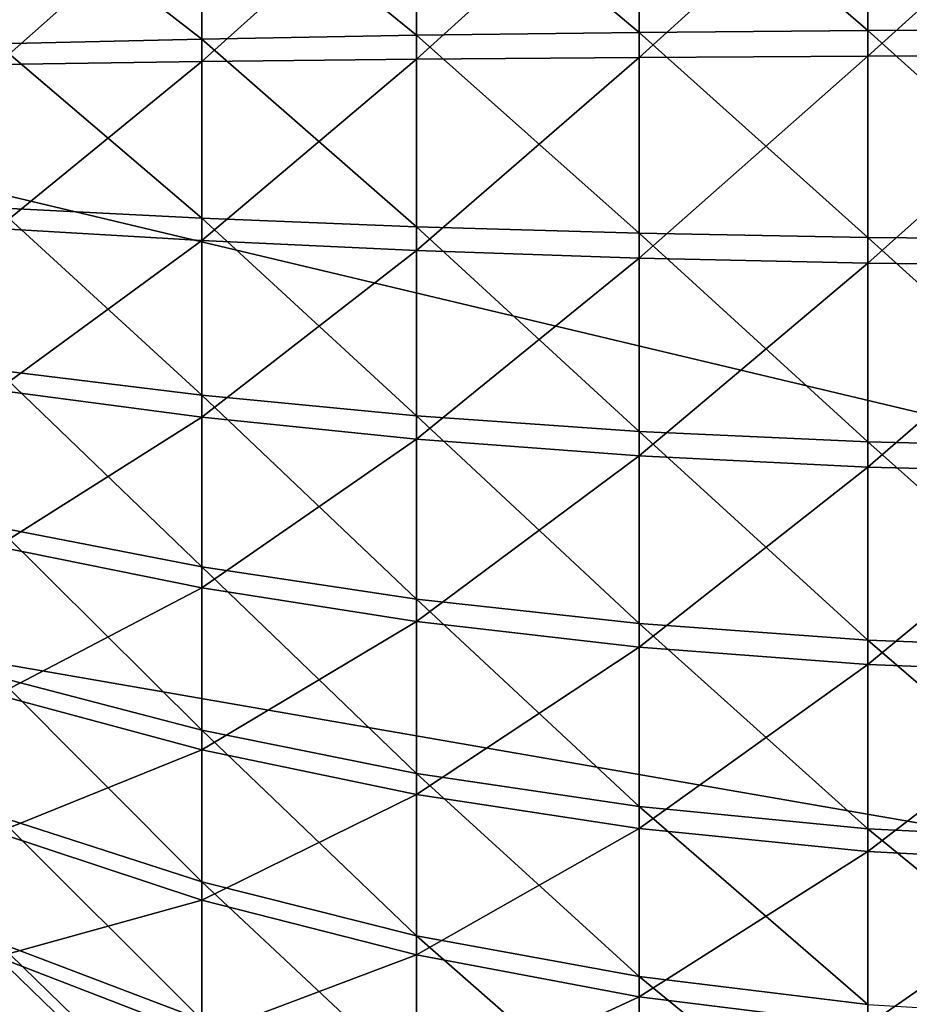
# Model space of a CAD drawing. Extents: x -118 to 117, y 0 to 85.
# Tile 45 of 99: x -17 to 0, y 29 to 48. Entities that reach past the tile are written whole.
import ezdxf

# ---------------------------------------------------------------- set-up
doc = ezdxf.new("R2010")
doc.units = 0
doc.header["$LTSCALE"] = 25.4
doc.layers.get('0').update_dxf_attribs({"color": 13, "linetype": 'CONTINUOUS'})

# ---------------------------------------------------------------- blocks, each defined once
blk = doc.blocks.new('INA-4907_STL')
at = {"color": 18}
mesh = blk.add_polyface(dxfattribs=at)
corners = [(100, 16.979, 92.39), (-100, 64.551, 87.39), (-100, 16.979, 92.39), (-97.853, 84.979, 85.243), (97.853, 84.979, 85.243), (100, 64.551, 87.39)]
mesh.append_faces([[corners[k] for k in face] for face in [(0, 1, 2), (4, 0, 5)]], dxfattribs={"vtx0": -1, "color": 18})
mesh.append_faces([[corners[k] for k in face] for face in [(1, 0, 3), (3, 0, 4)]], dxfattribs={"vtx0": -1, "vtx1": -1, "color": 18})
mesh = blk.add_polyface(dxfattribs=at)
corners = [(-97.853, 84.979, 19.537), (-100, 16.979, 12.39), (-100, 64.551, 17.39), (100, 16.979, 12.39), (97.853, 84.979, 19.537), (100, 64.551, 17.39)]
mesh.append_faces([[corners[k] for k in face] for face in [(0, 1, 2), (3, 4, 5)]], dxfattribs={"vtx0": -1, "color": 18})
mesh.append_faces([[corners[k] for k in face] for face in [(1, 0, 3)]], dxfattribs={"vtx0": -1, "vtx1": -1, "color": 18})
mesh.append_faces([[corners[k] for k in face] for face in [(3, 0, 4)]], dxfattribs={"vtx0": -1, "vtx2": -1, "color": 18})
at = {"color": 7}
mesh = blk.add_polyface(dxfattribs=at)
corners = [(-96.502, 83.479, 83.893), (-100, 15.479, 91.04), (-100, 50.201, 87.39), (100, 15.479, 91.04), (96.502, 83.479, 83.893), (100, 50.201, 87.39)]
mesh.append_faces([[corners[k] for k in face] for face in [(0, 1, 2), (3, 4, 5)]], dxfattribs={"vtx0": -1, "color": 7})
mesh.append_faces([[corners[k] for k in face] for face in [(1, 0, 3)]], dxfattribs={"vtx0": -1, "vtx1": -1, "color": 7})
mesh.append_faces([[corners[k] for k in face] for face in [(3, 0, 4)]], dxfattribs={"vtx0": -1, "vtx2": -1, "color": 7})
mesh = blk.add_polyface(dxfattribs=at)
corners = [(100, 15.479, 13.741), (-100, 50.201, 17.39), (-100, 15.479, 13.741), (-96.502, 83.479, 20.888), (96.502, 83.479, 20.888), (100, 50.201, 17.39)]
mesh.append_faces([[corners[k] for k in face] for face in [(0, 1, 2), (4, 0, 5)]], dxfattribs={"vtx0": -1, "color": 7})
mesh.append_faces([[corners[k] for k in face] for face in [(1, 0, 3), (3, 0, 4)]], dxfattribs={"vtx0": -1, "vtx1": -1, "color": 7})
mesh = blk.add_polyface(dxfattribs=at)
corners = [(-0.857, 48.095, 82.715), (-5.267, 51.905, 81.385), (-5.267, 48.057, 81.805), (-0.857, 52.064, 82.282)]
mesh.append_faces([[corners[k] for k in face] for face in [(0, 1, 2), (1, 0, 3)]], dxfattribs={"vtx0": -1, "color": 7})
mesh = blk.add_polyface(dxfattribs=at)
corners = [(3.622, 48.115, 83.182), (-0.857, 52.064, 82.282), (-0.857, 48.095, 82.715), (3.622, 52.145, 82.742)]
mesh.append_faces([[corners[k] for k in face] for face in [(0, 1, 2), (1, 0, 3)]], dxfattribs={"vtx0": -1, "color": 7})
mesh = blk.add_polyface(dxfattribs=at)
corners = [(-5.267, 48.057, 81.805), (-9.564, 51.67, 80.061), (-9.564, 48.001, 80.461), (-5.267, 51.905, 81.385)]
mesh.append_faces([[corners[k] for k in face] for face in [(0, 1, 2), (1, 0, 3)]], dxfattribs={"vtx0": -1, "color": 7})
mesh = blk.add_polyface(dxfattribs=at)
corners = [(-9.564, 48.001, 80.461), (-13.706, 51.362, 78.322), (-13.706, 47.927, 78.696), (-9.564, 51.67, 80.061)]
mesh.append_faces([[corners[k] for k in face] for face in [(0, 1, 2), (1, 0, 3)]], dxfattribs={"vtx0": -1, "color": 7})
mesh = blk.add_polyface(dxfattribs=at)
corners = [(3.622, 51.646, 22.89), (-0.857, 47.597, 22.985), (-0.857, 51.572, 23.351), (3.622, 47.608, 22.518)]
mesh.append_faces([[corners[k] for k in face] for face in [(0, 1, 2), (1, 0, 3)]], dxfattribs={"vtx0": -1, "color": 7})
mesh = blk.add_polyface(dxfattribs=at)
corners = [(-0.857, 51.572, 23.351), (-5.267, 47.574, 23.896), (-5.267, 51.428, 24.251), (-0.857, 47.597, 22.985)]
mesh.append_faces([[corners[k] for k in face] for face in [(0, 1, 2), (1, 0, 3)]], dxfattribs={"vtx0": -1, "color": 7})
mesh = blk.add_polyface(dxfattribs=at)
corners = [(-13.706, 47.927, 78.696), (-17.652, 50.983, 76.185), (-17.652, 47.837, 76.529), (-13.706, 51.362, 78.322)]
mesh.append_faces([[corners[k] for k in face] for face in [(0, 1, 2), (1, 0, 3)]], dxfattribs={"vtx0": -1, "color": 7})
mesh = blk.add_polyface(dxfattribs=at)
corners = [(-5.267, 51.428, 24.251), (-9.564, 47.54, 25.24), (-9.564, 51.215, 25.579), (-5.267, 47.574, 23.896)]
mesh.append_faces([[corners[k] for k in face] for face in [(0, 1, 2), (1, 0, 3)]], dxfattribs={"vtx0": -1, "color": 7})
mesh = blk.add_polyface(dxfattribs=at)
corners = [(-9.564, 51.215, 25.579), (-13.706, 47.496, 27.006), (-13.706, 50.936, 27.323), (-9.564, 47.54, 25.24)]
mesh.append_faces([[corners[k] for k in face] for face in [(0, 1, 2), (1, 0, 3)]], dxfattribs={"vtx0": -1, "color": 7})
mesh = blk.add_polyface(dxfattribs=at)
corners = [(-13.706, 50.936, 27.323), (-17.652, 47.441, 29.175), (-17.652, 50.593, 29.465), (-13.706, 47.496, 27.006)]
mesh.append_faces([[corners[k] for k in face] for face in [(0, 1, 2), (1, 0, 3)]], dxfattribs={"vtx0": -1, "color": 7})
mesh = blk.add_polyface(dxfattribs=at)
corners = [(-5.267, 44.188, 81.708), (-9.564, 48.001, 80.461), (-9.564, 44.312, 80.368), (-5.267, 48.057, 81.805)]
mesh.append_faces([[corners[k] for k in face] for face in [(0, 1, 2), (1, 0, 3)]], dxfattribs={"vtx0": -1, "color": 7})
mesh = blk.add_polyface(dxfattribs=at)
corners = [(-0.857, 44.105, 82.614), (-5.267, 48.057, 81.805), (-5.267, 44.188, 81.708), (-0.857, 48.095, 82.715)]
mesh.append_faces([[corners[k] for k in face] for face in [(0, 1, 2), (1, 0, 3)]], dxfattribs={"vtx0": -1, "color": 7})
mesh = blk.add_polyface(dxfattribs=at)
corners = [(3.622, 44.062, 83.08), (-0.857, 48.095, 82.715), (-0.857, 44.105, 82.614), (3.622, 48.115, 83.182)]
mesh.append_faces([[corners[k] for k in face] for face in [(0, 1, 2), (1, 0, 3)]], dxfattribs={"vtx0": -1, "color": 7})
mesh = blk.add_polyface(dxfattribs=at)
corners = [(-13.706, 44.474, 78.61), (-17.652, 47.837, 76.529), (-17.652, 44.673, 76.449), (-13.706, 47.927, 78.696)]
mesh.append_faces([[corners[k] for k in face] for face in [(0, 1, 2), (1, 0, 3)]], dxfattribs={"vtx0": -1, "color": 7})
mesh = blk.add_polyface(dxfattribs=at)
corners = [(-9.564, 44.312, 80.368), (-13.706, 47.927, 78.696), (-13.706, 44.474, 78.61), (-9.564, 48.001, 80.461)]
mesh.append_faces([[corners[k] for k in face] for face in [(0, 1, 2), (1, 0, 3)]], dxfattribs={"vtx0": -1, "color": 7})
mesh = blk.add_polyface(dxfattribs=at)
corners = [(-13.706, 47.496, 27.006), (-17.652, 44.279, 29.307), (-17.652, 47.441, 29.175), (-13.706, 44.044, 27.15)]
mesh.append_faces([[corners[k] for k in face] for face in [(0, 1, 2), (1, 0, 3)]], dxfattribs={"vtx0": -1, "color": 7})
mesh = blk.add_polyface(dxfattribs=at)
corners = [(-9.564, 47.54, 25.24), (-13.706, 44.044, 27.15), (-13.706, 47.496, 27.006), (-9.564, 43.853, 25.394)]
mesh.append_faces([[corners[k] for k in face] for face in [(0, 1, 2), (1, 0, 3)]], dxfattribs={"vtx0": -1, "color": 7})
mesh = blk.add_polyface(dxfattribs=at)
corners = [(-5.267, 47.574, 23.896), (-9.564, 43.853, 25.394), (-9.564, 47.54, 25.24), (-5.267, 43.707, 24.057)]
mesh.append_faces([[corners[k] for k in face] for face in [(0, 1, 2), (1, 0, 3)]], dxfattribs={"vtx0": -1, "color": 7})
mesh = blk.add_polyface(dxfattribs=at)
corners = [(-0.857, 47.597, 22.985), (-5.267, 43.707, 24.057), (-5.267, 47.574, 23.896), (-0.857, 43.608, 23.152)]
mesh.append_faces([[corners[k] for k in face] for face in [(0, 1, 2), (1, 0, 3)]], dxfattribs={"vtx0": -1, "color": 7})
mesh = blk.add_polyface(dxfattribs=at)
corners = [(3.622, 47.608, 22.518), (-0.857, 43.608, 23.152), (-0.857, 47.597, 22.985), (3.622, 43.558, 22.687)]
mesh.append_faces([[corners[k] for k in face] for face in [(0, 1, 2), (1, 0, 3)]], dxfattribs={"vtx0": -1, "color": 7})
mesh = blk.add_polyface(dxfattribs=at)
corners = [(-13.706, 41.063, 78.063), (-17.652, 44.673, 76.449), (-17.652, 41.548, 75.949), (-13.706, 44.474, 78.61)]
mesh.append_faces([[corners[k] for k in face] for face in [(0, 1, 2), (1, 0, 3)]], dxfattribs={"vtx0": -1, "color": 7})
mesh = blk.add_polyface(dxfattribs=at)
corners = [(-9.564, 40.668, 79.785), (-13.706, 44.474, 78.61), (-13.706, 41.063, 78.063), (-9.564, 44.312, 80.368)]
mesh.append_faces([[corners[k] for k in face] for face in [(0, 1, 2), (1, 0, 3)]], dxfattribs={"vtx0": -1, "color": 7})
mesh = blk.add_polyface(dxfattribs=at)
corners = [(-13.706, 44.044, 27.15), (-17.652, 41.163, 29.859), (-17.652, 44.279, 29.307), (-13.706, 40.643, 27.753)]
mesh.append_faces([[corners[k] for k in face] for face in [(0, 1, 2), (1, 0, 3)]], dxfattribs={"vtx0": -1, "color": 7})
mesh = blk.add_polyface(dxfattribs=at)
corners = [(-5.267, 40.367, 81.096), (-9.564, 44.312, 80.368), (-9.564, 40.668, 79.785), (-5.267, 44.188, 81.708)]
mesh.append_faces([[corners[k] for k in face] for face in [(0, 1, 2), (1, 0, 3)]], dxfattribs={"vtx0": -1, "color": 7})
mesh = blk.add_polyface(dxfattribs=at)
corners = [(-9.564, 43.853, 25.394), (-13.706, 40.643, 27.753), (-13.706, 44.044, 27.15), (-9.564, 40.219, 26.039)]
mesh.append_faces([[corners[k] for k in face] for face in [(0, 1, 2), (1, 0, 3)]], dxfattribs={"vtx0": -1, "color": 7})
mesh = blk.add_polyface(dxfattribs=at)
corners = [(-0.857, 40.163, 81.983), (-5.267, 44.188, 81.708), (-5.267, 40.367, 81.096), (-0.857, 44.105, 82.614)]
mesh.append_faces([[corners[k] for k in face] for face in [(0, 1, 2), (1, 0, 3)]], dxfattribs={"vtx0": -1, "color": 7})
mesh = blk.add_polyface(dxfattribs=at)
corners = [(3.622, 40.059, 82.439), (-0.857, 44.105, 82.614), (-0.857, 40.163, 81.983), (3.622, 44.062, 83.08)]
mesh.append_faces([[corners[k] for k in face] for face in [(0, 1, 2), (1, 0, 3)]], dxfattribs={"vtx0": -1, "color": 7})
mesh = blk.add_polyface(dxfattribs=at)
corners = [(-5.267, 43.707, 24.057), (-9.564, 40.219, 26.039), (-9.564, 43.853, 25.394), (-5.267, 39.896, 24.733)]
mesh.append_faces([[corners[k] for k in face] for face in [(0, 1, 2), (1, 0, 3)]], dxfattribs={"vtx0": -1, "color": 7})
mesh = blk.add_polyface(dxfattribs=at)
corners = [(-0.857, 43.608, 23.152), (-5.267, 39.896, 24.733), (-5.267, 43.707, 24.057), (-0.857, 39.678, 23.849)]
mesh.append_faces([[corners[k] for k in face] for face in [(0, 1, 2), (1, 0, 3)]], dxfattribs={"vtx0": -1, "color": 7})
mesh = blk.add_polyface(dxfattribs=at)
corners = [(3.622, 43.558, 22.687), (-0.857, 39.678, 23.849), (-0.857, 43.608, 23.152), (3.622, 39.566, 23.395)]
mesh.append_faces([[corners[k] for k in face] for face in [(0, 1, 2), (1, 0, 3)]], dxfattribs={"vtx0": -1, "color": 7})
mesh = blk.add_polyface(dxfattribs=at)
corners = [(-13.706, 37.755, 77.067), (-17.652, 41.548, 75.949), (-17.652, 38.518, 75.036), (-13.706, 41.063, 78.063)]
mesh.append_faces([[corners[k] for k in face] for face in [(0, 1, 2), (1, 0, 3)]], dxfattribs={"vtx0": -1, "color": 7})
mesh = blk.add_polyface(dxfattribs=at)
corners = [(-13.706, 40.643, 27.753), (-17.652, 38.148, 30.822), (-17.652, 41.163, 29.859), (-13.706, 37.352, 28.804)]
mesh.append_faces([[corners[k] for k in face] for face in [(0, 1, 2), (1, 0, 3)]], dxfattribs={"vtx0": -1, "color": 7})
mesh = blk.add_polyface(dxfattribs=at)
corners = [(-9.564, 37.134, 78.721), (-13.706, 41.063, 78.063), (-13.706, 37.755, 77.067), (-9.564, 40.668, 79.785)]
mesh.append_faces([[corners[k] for k in face] for face in [(0, 1, 2), (1, 0, 3)]], dxfattribs={"vtx0": -1, "color": 7})
mesh = blk.add_polyface(dxfattribs=at)
corners = [(-9.564, 40.219, 26.039), (-13.706, 37.352, 28.804), (-13.706, 40.643, 27.753), (-9.564, 36.703, 27.161)]
mesh.append_faces([[corners[k] for k in face] for face in [(0, 1, 2), (1, 0, 3)]], dxfattribs={"vtx0": -1, "color": 7})
mesh = blk.add_polyface(dxfattribs=at)
corners = [(-5.267, 36.661, 79.98), (-9.564, 40.668, 79.785), (-9.564, 37.134, 78.721), (-5.267, 40.367, 81.096)]
mesh.append_faces([[corners[k] for k in face] for face in [(0, 1, 2), (1, 0, 3)]], dxfattribs={"vtx0": -1, "color": 7})
mesh = blk.add_polyface(dxfattribs=at)
corners = [(-0.857, 36.341, 80.833), (-5.267, 40.367, 81.096), (-5.267, 36.661, 79.98), (-0.857, 40.163, 81.983)]
mesh.append_faces([[corners[k] for k in face] for face in [(0, 1, 2), (1, 0, 3)]], dxfattribs={"vtx0": -1, "color": 7})
mesh = blk.add_polyface(dxfattribs=at)
corners = [(-5.267, 39.896, 24.733), (-9.564, 36.703, 27.161), (-9.564, 40.219, 26.039), (-5.267, 36.209, 25.91)]
mesh.append_faces([[corners[k] for k in face] for face in [(0, 1, 2), (1, 0, 3)]], dxfattribs={"vtx0": -1, "color": 7})
mesh = blk.add_polyface(dxfattribs=at)
corners = [(3.622, 36.176, 81.27), (-0.857, 40.163, 81.983), (-0.857, 36.341, 80.833), (3.622, 40.059, 82.439)]
mesh.append_faces([[corners[k] for k in face] for face in [(0, 1, 2), (1, 0, 3)]], dxfattribs={"vtx0": -1, "color": 7})
mesh = blk.add_polyface(dxfattribs=at)
corners = [(-0.857, 39.678, 23.849), (-5.267, 36.209, 25.91), (-5.267, 39.896, 24.733), (-0.857, 35.875, 25.063)]
mesh.append_faces([[corners[k] for k in face] for face in [(0, 1, 2), (1, 0, 3)]], dxfattribs={"vtx0": -1, "color": 7})
mesh = blk.add_polyface(dxfattribs=at)
corners = [(3.622, 39.566, 23.395), (-0.857, 35.875, 25.063), (-0.857, 39.678, 23.849), (3.622, 35.703, 24.628)]
mesh.append_faces([[corners[k] for k in face] for face in [(0, 1, 2), (1, 0, 3)]], dxfattribs={"vtx0": -1, "color": 7})
mesh = blk.add_polyface(dxfattribs=at)
corners = [(-13.706, 34.609, 75.64), (-17.652, 38.518, 75.036), (-17.652, 35.636, 73.728), (-13.706, 37.755, 77.067)]
mesh.append_faces([[corners[k] for k in face] for face in [(0, 1, 2), (1, 0, 3)]], dxfattribs={"vtx0": -1, "color": 7})
mesh = blk.add_polyface(dxfattribs=at)
corners = [(-13.706, 37.352, 28.804), (-17.652, 35.289, 32.178), (-17.652, 38.148, 30.822), (-13.706, 34.23, 30.284)]
mesh.append_faces([[corners[k] for k in face] for face in [(0, 1, 2), (1, 0, 3)]], dxfattribs={"vtx0": -1, "color": 7})
mesh = blk.add_polyface(dxfattribs=at)
corners = [(-9.564, 33.773, 77.195), (-13.706, 37.755, 77.067), (-13.706, 34.609, 75.64), (-9.564, 37.134, 78.721)]
mesh.append_faces([[corners[k] for k in face] for face in [(0, 1, 2), (1, 0, 3)]], dxfattribs={"vtx0": -1, "color": 7})
mesh = blk.add_polyface(dxfattribs=at)
corners = [(-9.564, 36.703, 27.161), (-13.706, 34.23, 30.284), (-13.706, 37.352, 28.804), (-9.564, 33.369, 28.743)]
mesh.append_faces([[corners[k] for k in face] for face in [(0, 1, 2), (1, 0, 3)]], dxfattribs={"vtx0": -1, "color": 7})
mesh = blk.add_polyface(dxfattribs=at)
corners = [(-5.267, 33.137, 78.38), (-9.564, 37.134, 78.721), (-9.564, 33.773, 77.195), (-5.267, 36.661, 79.98)]
mesh.append_faces([[corners[k] for k in face] for face in [(0, 1, 2), (1, 0, 3)]], dxfattribs={"vtx0": -1, "color": 7})
mesh = blk.add_polyface(dxfattribs=at)
corners = [(-5.267, 36.209, 25.91), (-9.564, 33.369, 28.743), (-9.564, 36.703, 27.161), (-5.267, 32.713, 27.569)]
mesh.append_faces([[corners[k] for k in face] for face in [(0, 1, 2), (1, 0, 3)]], dxfattribs={"vtx0": -1, "color": 7})
mesh = blk.add_polyface(dxfattribs=at)
corners = [(-0.857, 32.706, 79.183), (-5.267, 36.661, 79.98), (-5.267, 33.137, 78.38), (-0.857, 36.341, 80.833)]
mesh.append_faces([[corners[k] for k in face] for face in [(0, 1, 2), (1, 0, 3)]], dxfattribs={"vtx0": -1, "color": 7})
mesh = blk.add_polyface(dxfattribs=at)
corners = [(3.622, 32.485, 79.594), (-0.857, 36.341, 80.833), (-0.857, 32.706, 79.183), (3.622, 36.176, 81.27)]
mesh.append_faces([[corners[k] for k in face] for face in [(0, 1, 2), (1, 0, 3)]], dxfattribs={"vtx0": -1, "color": 7})
mesh = blk.add_polyface(dxfattribs=at)
corners = [(-0.857, 35.875, 25.063), (-5.267, 32.713, 27.569), (-5.267, 36.209, 25.91), (-0.857, 32.268, 26.774)]
mesh.append_faces([[corners[k] for k in face] for face in [(0, 1, 2), (1, 0, 3)]], dxfattribs={"vtx0": -1, "color": 7})
mesh = blk.add_polyface(dxfattribs=at)
corners = [(3.622, 35.703, 24.628), (-0.857, 32.268, 26.774), (-0.857, 35.875, 25.063), (3.622, 32.04, 26.366)]
mesh.append_faces([[corners[k] for k in face] for face in [(0, 1, 2), (1, 0, 3)]], dxfattribs={"vtx0": -1, "color": 7})
mesh = blk.add_polyface(dxfattribs=at)
corners = [(-13.706, 31.682, 73.805), (-17.652, 35.636, 73.728), (-17.652, 32.954, 72.048), (-13.706, 34.609, 75.64)]
mesh.append_faces([[corners[k] for k in face] for face in [(0, 1, 2), (1, 0, 3)]], dxfattribs={"vtx0": -1, "color": 7})
mesh = blk.add_polyface(dxfattribs=at)
corners = [(-13.706, 34.23, 30.284), (-17.652, 32.636, 33.903), (-17.652, 35.289, 32.178), (-13.706, 31.334, 32.167)]
mesh.append_faces([[corners[k] for k in face] for face in [(0, 1, 2), (1, 0, 3)]], dxfattribs={"vtx0": -1, "color": 7})
mesh = blk.add_polyface(dxfattribs=at)
corners = [(-9.564, 30.646, 75.236), (-13.706, 34.609, 75.64), (-13.706, 31.682, 73.805), (-9.564, 33.773, 77.195)]
mesh.append_faces([[corners[k] for k in face] for face in [(0, 1, 2), (1, 0, 3)]], dxfattribs={"vtx0": -1, "color": 7})
mesh = blk.add_polyface(dxfattribs=at)
corners = [(-9.564, 33.369, 28.743), (-13.706, 31.334, 32.167), (-13.706, 34.23, 30.284), (-9.564, 30.275, 30.754)]
mesh.append_faces([[corners[k] for k in face] for face in [(0, 1, 2), (1, 0, 3)]], dxfattribs={"vtx0": -1, "color": 7})
mesh = blk.add_polyface(dxfattribs=at)
corners = [(-5.267, 29.857, 76.325), (-9.564, 33.773, 77.195), (-9.564, 30.646, 75.236), (-5.267, 33.137, 78.38)]
mesh.append_faces([[corners[k] for k in face] for face in [(0, 1, 2), (1, 0, 3)]], dxfattribs={"vtx0": -1, "color": 7})
mesh = blk.add_polyface(dxfattribs=at)
corners = [(-5.267, 32.713, 27.569), (-9.564, 30.275, 30.754), (-9.564, 33.369, 28.743), (-5.267, 29.468, 29.678)]
mesh.append_faces([[corners[k] for k in face] for face in [(0, 1, 2), (1, 0, 3)]], dxfattribs={"vtx0": -1, "color": 7})
mesh = blk.add_polyface(dxfattribs=at)
corners = [(-0.857, 29.323, 77.063), (-5.267, 33.137, 78.38), (-5.267, 29.857, 76.325), (-0.857, 32.706, 79.183)]
mesh.append_faces([[corners[k] for k in face] for face in [(0, 1, 2), (1, 0, 3)]], dxfattribs={"vtx0": -1, "color": 7})
mesh = blk.add_polyface(dxfattribs=at)
corners = [(-13.706, 29.025, 71.597), (-17.652, 32.954, 72.048), (-17.652, 30.52, 70.025), (-13.706, 31.682, 73.805)]
mesh.append_faces([[corners[k] for k in face] for face in [(0, 1, 2), (1, 0, 3)]], dxfattribs={"vtx0": -1, "color": 7})
mesh = blk.add_polyface(dxfattribs=at)
corners = [(-0.857, 32.268, 26.774), (-5.267, 29.468, 29.678), (-5.267, 32.713, 27.569), (-0.857, 28.922, 28.949)]
mesh.append_faces([[corners[k] for k in face] for face in [(0, 1, 2), (1, 0, 3)]], dxfattribs={"vtx0": -1, "color": 7})
mesh = blk.add_polyface(dxfattribs=at)
corners = [(3.622, 29.049, 77.441), (-0.857, 32.706, 79.183), (-0.857, 29.323, 77.063), (3.622, 32.485, 79.594)]
mesh.append_faces([[corners[k] for k in face] for face in [(0, 1, 2), (1, 0, 3)]], dxfattribs={"vtx0": -1, "color": 7})
mesh = blk.add_polyface(dxfattribs=at)
corners = [(-13.706, 31.334, 32.167), (-17.652, 30.236, 35.967), (-17.652, 32.636, 33.903), (-13.706, 28.715, 34.42)]
mesh.append_faces([[corners[k] for k in face] for face in [(0, 1, 2), (1, 0, 3)]], dxfattribs={"vtx0": -1, "color": 7})
mesh = blk.add_polyface(dxfattribs=at)
corners = [(3.622, 32.04, 26.366), (-0.857, 28.922, 28.949), (-0.857, 32.268, 26.774), (3.622, 28.641, 28.576)]
mesh.append_faces([[corners[k] for k in face] for face in [(0, 1, 2), (1, 0, 3)]], dxfattribs={"vtx0": -1, "color": 7})
mesh = blk.add_polyface(dxfattribs=at)
corners = [(-9.564, 27.808, 72.876), (-13.706, 31.682, 73.805), (-13.706, 29.025, 71.597), (-9.564, 30.646, 75.236)]
mesh.append_faces([[corners[k] for k in face] for face in [(0, 1, 2), (1, 0, 3)]], dxfattribs={"vtx0": -1, "color": 7})
mesh = blk.add_polyface(dxfattribs=at)
corners = [(-9.564, 30.275, 30.754), (-13.706, 28.715, 34.42), (-13.706, 31.334, 32.167), (-9.564, 27.477, 33.161)]
mesh.append_faces([[corners[k] for k in face] for face in [(0, 1, 2), (1, 0, 3)]], dxfattribs={"vtx0": -1, "color": 7})
mesh = blk.add_polyface(dxfattribs=at)
corners = [(-5.267, 26.881, 73.851), (-9.564, 30.646, 75.236), (-9.564, 27.808, 72.876), (-5.267, 29.857, 76.325)]
mesh.append_faces([[corners[k] for k in face] for face in [(0, 1, 2), (1, 0, 3)]], dxfattribs={"vtx0": -1, "color": 7})
mesh = blk.add_polyface(dxfattribs=at)
corners = [(-13.706, 26.687, 69.054), (-17.652, 30.52, 70.025), (-17.652, 28.378, 67.695), (-13.706, 29.025, 71.597)]
mesh.append_faces([[corners[k] for k in face] for face in [(0, 1, 2), (1, 0, 3)]], dxfattribs={"vtx0": -1, "color": 7})
mesh = blk.add_polyface(dxfattribs=at)
corners = [(-13.706, 26.419, 37.001), (-17.652, 30.236, 35.967), (-13.706, 28.715, 34.42), (-17.652, 28.133, 38.331)]
mesh.append_faces([[corners[k] for k in face] for face in [(0, 1, 2), (1, 0, 3)]], dxfattribs={"vtx0": -1, "color": 7})
mesh = blk.add_polyface(dxfattribs=at)
corners = [(-5.267, 29.468, 29.678), (-9.564, 27.477, 33.161), (-9.564, 30.275, 30.754), (-5.267, 26.533, 32.201)]
mesh.append_faces([[corners[k] for k in face] for face in [(0, 1, 2), (1, 0, 3)]], dxfattribs={"vtx0": -1, "color": 7})
mesh = blk.add_polyface(dxfattribs=at)
corners = [(-0.857, 26.254, 74.511), (-5.267, 29.857, 76.325), (-5.267, 26.881, 73.851), (-0.857, 29.323, 77.063)]
mesh.append_faces([[corners[k] for k in face] for face in [(0, 1, 2), (1, 0, 3)]], dxfattribs={"vtx0": -1, "color": 7})
mesh = blk.add_polyface(dxfattribs=at)
corners = [(-0.857, 28.922, 28.949), (-5.267, 26.533, 32.201), (-5.267, 29.468, 29.678), (-0.857, 25.895, 31.552)]
mesh.append_faces([[corners[k] for k in face] for face in [(0, 1, 2), (1, 0, 3)]], dxfattribs={"vtx0": -1, "color": 7})

msp = doc.modelspace()

# ---------------------------------------------------------------- block references
at = {"color": 0}
msp.add_blockref('INA-4907_STL', (0, 0), dxfattribs=at)

doc.saveas('drawing.dxf')
